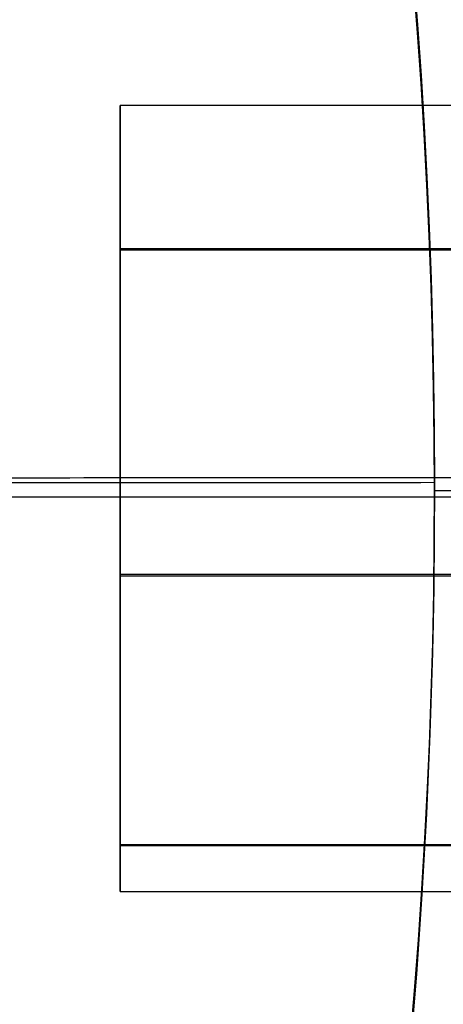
# Model space of a CAD drawing. Header units: millimetres. Extents: x -34.2 to 34.2, y -30.9 to 31.1.
# Tile 67 of 77: x 18.7 to 20, y -1.5 to 1.7. Entities that reach past the tile are written whole.
import ezdxf

# ---------------------------------------------------------------- set-up
doc = ezdxf.new("R2010")
doc.units = ezdxf.units.MM
for name, color, linetype, true_color in [('COTAS', 252, 'Continuous', 0x696969), ('IGES level 1', 7, 'Continuous', 0xe5eaed), ('IGES level 3', 7, 'Continuous', 0xe5eaed), ('IGES level 5', 7, 'Continuous', 0xe5eaed), ('IGES level 8', 7, 'Continuous', 0xcad1ee)]:
    doc.layers.add(name, color=color, linetype=linetype, true_color=true_color)

# ---------------------------------------------------------------- blocks, each defined once
blk = doc.blocks.new('Kivi_7w')
at = {"layer": 'IGES level 1', "extrusion": (0, 0, -1)}
for centre, radius, start, end in [((-7.573064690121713e-29, 2.831068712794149e-15, 0.8499999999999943), 31, 90, 270.0000000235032), ((7.993605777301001e-15, 1.77635683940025e-15, 1.399999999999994), 31, 90.00000000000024, 270.0000000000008), ((-7.573064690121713e-29, 2.831068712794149e-15, 0.1500000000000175), 30.85, 90, 270.0000000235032), ((0, 0), 30.7, 90.00000000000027, 270.0000000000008), ((-7.573064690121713e-29, 2.831068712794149e-15), 25.75, 90.0000000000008, 270.0000000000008), ((-7.573064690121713e-29, 2.831068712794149e-15), 24.25, 90.0000000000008, 270.0000000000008), ((-7.573064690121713e-29, 2.831068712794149e-15, 0.8500000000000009), 23.5, 90, 270.0000000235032), ((-8.835242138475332e-29, -1.77635683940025e-15), 23.5, 90.00000000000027, 270.0000000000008)]:
    blk.add_arc(centre, radius, start, end, dxfattribs=at)
at = {"layer": 'IGES level 1'}
for centre, radius, start, end in [((-9.992007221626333e-15, 1.77635683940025e-15, -0.2999999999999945), 31, 270.0000000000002, 89.9999999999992), ((7.573064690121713e-29, 2.831068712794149e-15, -1.549999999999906), 30.85, 270, 90.00000001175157), ((1.262177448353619e-28, 1.77635683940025e-15, -1.7), 30.7, 270.0000000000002, 90.0000000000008), ((1.009741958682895e-28, 1.77635683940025e-15), 25.75, 270.0000000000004, 90.0000000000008), ((6.310887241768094e-29, 1.77635683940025e-15), 24.25, 270.0000000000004, 90.0000000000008), ((8.835242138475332e-29, 1.77635683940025e-15, -1.700000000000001), 23.5, 270.0000000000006, 90.0000000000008)]:
    blk.add_arc(centre, radius, start, end, dxfattribs=at)
at = {"layer": 'IGES level 3', "extrusion": (-2.721527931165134e-31, -0.002279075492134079, -0.9999974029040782)}
blk.add_arc((2.913533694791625e-29, -0.009800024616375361, -14.299988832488), 22.5, 90.0000000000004, 270.0000000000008, dxfattribs=at)
at = {"layer": 'IGES level 3', "extrusion": (0, -0.002279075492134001, -0.9999974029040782)}
for centre, radius in [((-7.573064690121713e-29, -0.00980002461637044, -6.299988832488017), 22.49999999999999), ((-7.573064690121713e-29, -0.00980002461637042, -10.299988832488), 20.99999999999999), ((-7.573064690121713e-29, -0.009800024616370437, 0.4500111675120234), 18.625)]:
    blk.add_arc(centre, radius, 90, 270.0000000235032, dxfattribs=at)
at = {"layer": 'IGES level 3', "extrusion": (-2.043556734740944e-31, 0.002279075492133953, 0.9999974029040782)}
blk.add_arc((-5.083450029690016e-29, -0.009800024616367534, -1.700011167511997), 22.5, 270.0000000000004, 90.0000000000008, dxfattribs=at)
at = {"layer": 'IGES level 3', "extrusion": (-9.819369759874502e-34, -0.002279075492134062, -0.9999974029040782)}
blk.add_arc((-7.573231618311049e-29, -0.009800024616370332, 1.700011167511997), 22.5, 90.0000000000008, 270.0000000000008, dxfattribs=at)
at = {"layer": 'IGES level 3', "extrusion": (-1.48888891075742e-31, 0.00227907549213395, 0.9999974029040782)}
blk.add_arc((5.023398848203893e-29, -0.009800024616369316, -1.700011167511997), 21.5, 270.0000000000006, 90.0000000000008, dxfattribs=at)
at = {"layer": 'IGES level 3', "extrusion": (1.169983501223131e-30, -0.002279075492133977, -0.9999974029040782)}
blk.add_arc((-5.459610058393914e-29, -0.009800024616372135, -14.299988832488), 21, 90.00000000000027, 270.0000000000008, dxfattribs=at)
at = {"layer": 'IGES level 3', "extrusion": (-5.371563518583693e-31, 0.002279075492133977, 0.9999974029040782)}
blk.add_arc((1.043582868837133e-28, -0.009800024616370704, 6.299988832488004), 21, 270.0000000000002, 90.0000000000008, dxfattribs=at)
at = {"layer": 'IGES level 3', "extrusion": (1, 0, 0)}
for centre, radius, start, end in [((-1.934008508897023e-13, 4.300000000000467, 19), 1.25, 359.8694184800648, 179.8694184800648), ((-1.610100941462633e-13, 4.300000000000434, 19), 1.25000000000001, 179.8694184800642, 359.8694184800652)]:
    blk.add_arc(centre, radius, start, end, dxfattribs=at)
at = {"layer": 'IGES level 3'}
for points in [[(22.465250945, 1.249996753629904, 4.2971511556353), (19, 1.249996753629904, 4.2971511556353)], [(19, 1.249996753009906, 4.297151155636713), (19, -1.249996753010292, 4.302848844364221)], [(19, 0.7951917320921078, 5.26445326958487), (22.485989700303, 0.7951917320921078, 5.26445326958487)], [(19, 0.790787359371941, 3.331932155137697), (22.48599002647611, 0.790787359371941, 3.331932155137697)], [(17.75000001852, 0.004558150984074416, 6.299994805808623), (20.999999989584, 0.004558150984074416, 6.299994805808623)], [(19, -0.002848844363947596, 3.050003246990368), (19, 0.002848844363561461, 5.549996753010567)], [(19, -0.2410681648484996, 5.52653419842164), (22.49865825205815, -0.2410681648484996, 5.52653419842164)], [(19, -0.2466563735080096, 3.074577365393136), (22.4986581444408, -0.2466563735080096, 3.074577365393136)], [(19, -1.101055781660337, 4.891756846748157), (22.47302610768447, -1.101055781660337, 4.891756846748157)], [(19, -1.103741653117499, 3.713268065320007), (22.47302568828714, -1.103741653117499, 3.713268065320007)], [(19, -1.249996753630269, 4.302848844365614), (22.465250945, -1.249996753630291, 4.302848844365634)]]:
    blk.add_open_spline(points, degree=1, dxfattribs=at)
at = {"layer": 'IGES level 5', "extrusion": (-3.670881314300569e-16, 0.002279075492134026, 0.9999974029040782)}
blk.add_arc((1.020873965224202e-14, -0.009800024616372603, 27.799988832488), 25, 270.0340042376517, 90.03400423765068, dxfattribs=at)
at = {"layer": 'IGES level 5', "extrusion": (0, -0.002279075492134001, -0.9999974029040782)}
for centre, radius, end in [((-7.573064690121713e-29, -0.009800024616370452, -21.299988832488), 25, 269.9659957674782), ((-7.573064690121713e-29, -0.009800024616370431, -28.04998883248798), 24.75, 269.9659957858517), ((-7.573064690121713e-29, -0.009800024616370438, -12.299988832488), 21.5, 269.9659957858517), ((-7.573064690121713e-29, -0.009800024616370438, -15.899988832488), 20, 269.9659957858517)]:
    blk.add_arc(centre, radius, 89.96599576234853, end, dxfattribs=at)
at = {"layer": 'IGES level 5', "extrusion": (3.670879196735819e-16, -0.002279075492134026, -0.9999974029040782)}
blk.add_arc((-5.428418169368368e-15, -0.009800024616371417, -14.799988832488), 25, 89.96599576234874, 269.9659957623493, dxfattribs=at)
at = {"layer": 'IGES level 5', "extrusion": (0, 0.002279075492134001, 0.9999974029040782)}
blk.add_arc((7.573064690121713e-29, -0.009800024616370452, 14.54998883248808), 24.75000000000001, 270.0340042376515, 90.03400426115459, dxfattribs=at)
at = {"layer": 'IGES level 5', "extrusion": (3.670642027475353e-16, -0.002279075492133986, -0.9999974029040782)}
blk.add_arc((-1.039450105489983e-14, -0.009800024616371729, -28.299988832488), 24.5, 89.9659957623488, 269.9659957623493, dxfattribs=at)
at = {"layer": 'IGES level 5', "extrusion": (-3.670637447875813e-16, 0.002279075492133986, 0.9999974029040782)}
blk.add_arc((5.24895767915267e-15, -0.009800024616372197, 14.299988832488), 24.5, 270.0340042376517, 90.0340042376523, dxfattribs=at)
at = {"layer": 'IGES level 5', "extrusion": (3.670927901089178e-16, -0.002279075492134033, -0.9999974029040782)}
blk.add_arc((-5.249162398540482e-15, -0.009800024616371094, -14.299988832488), 21.5, 89.96599576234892, 269.9659957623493, dxfattribs=at)
at = {"layer": 'IGES level 5', "extrusion": (-3.670334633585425e-16, 0.002279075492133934, 0.9999974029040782)}
blk.add_arc((3.780448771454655e-15, -0.009800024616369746, 10.299988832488), 21.5, 270.0340042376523, 90.03400423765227, dxfattribs=at)
at = {"layer": 'IGES level 5', "extrusion": (-3.670434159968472e-16, 0.00227907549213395, 0.9999974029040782)}
blk.add_arc((3.786815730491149e-15, -0.009800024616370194, 10.299988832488), 21.5, 270.0340042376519, 90.0340042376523, dxfattribs=at)
at = {"layer": 'IGES level 5', "extrusion": (3.671099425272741e-16, -0.002279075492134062, -0.9999974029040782)}
blk.add_arc((-7.88695333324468e-15, -0.009800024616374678, -21.499988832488), 20, 89.96599576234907, 269.9659957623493, dxfattribs=at)
at = {"layer": 'IGES level 5', "extrusion": (3.671063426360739e-16, -0.002279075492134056, -0.9999974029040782)}
blk.add_arc((-3.781199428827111e-15, -0.009800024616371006, -10.299988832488), 20, 89.96599576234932, 269.9659957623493, dxfattribs=at)
at = {"layer": 'IGES level 5', "extrusion": (-3.670565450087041e-16, 0.002279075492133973, 0.9999974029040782)}
blk.add_arc((3.784998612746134e-15, -0.00980002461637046, 10.299988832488), 20, 270.0340042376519, 90.0340042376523, dxfattribs=at)
at = {"layer": 'IGES level 5'}
for points in [[(12.99999770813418, 0.06241310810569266, 28.29992008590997), (24.4999956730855, 0.06923817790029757, 28.29990453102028)], [(14.49999744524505, 0.04780562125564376, 21.49993571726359), (19.9999964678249, 0.05106978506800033, 21.49992827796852)], [(19.9999964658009, 0.02554413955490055, 10.29995736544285), (21.49999620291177, 0.02643436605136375, 10.29995533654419)]]:
    blk.add_open_spline(points, degree=1, dxfattribs=at)
at = {"layer": 'IGES level 8', "extrusion": (5.983916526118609e-16, -0.002279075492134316, -0.9999974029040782)}
blk.add_arc((-7.696066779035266e-11, -0.009800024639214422, -5.949988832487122), 17.50000000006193, 113.0969845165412, 196.5345566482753, dxfattribs=at)

msp = doc.modelspace()

# ---------------------------------------------------------------- block references
at = {"layer": 'COTAS'}
msp.add_blockref('Kivi_7w', (-7.573064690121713e-29, 0.136188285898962, 2.023586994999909), dxfattribs=at)

doc.saveas('drawing.dxf')
